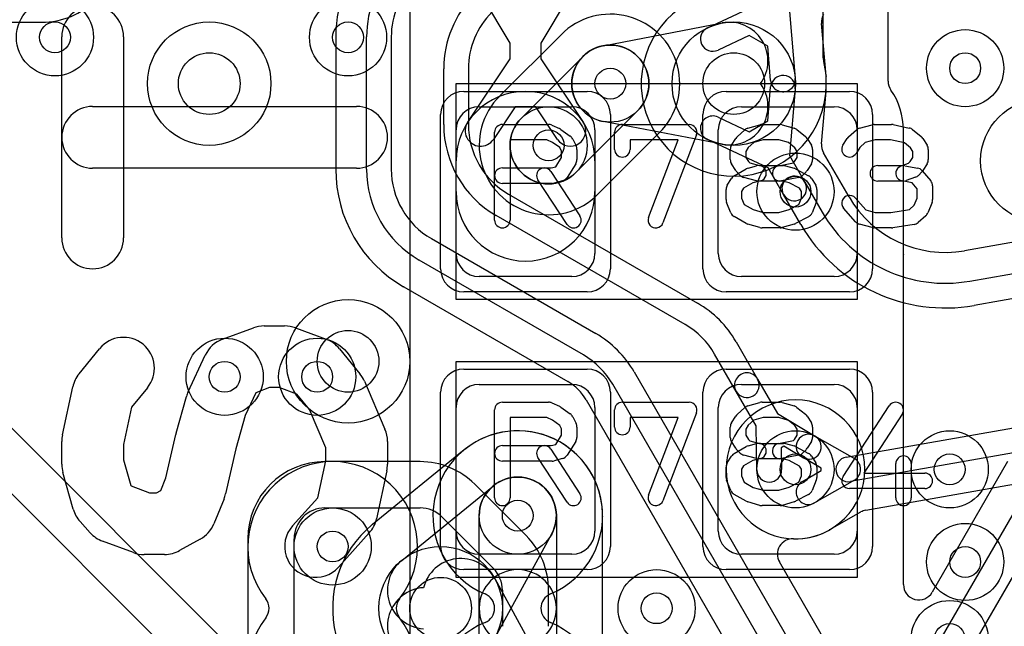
# Model space of a CAD drawing. Extents: x -0.9 to 20.9, y 0 to 20.
# Tile 5 of 39: x 4.2 to 7.4, y 4.8 to 6.8. Entities that reach past the tile are written whole.
import ezdxf

# ---------------------------------------------------------------- set-up
doc = ezdxf.new("R2010")
doc.units = 0
for name, color, linetype in [('1-2-via', 1, 'CONTINUOUS'), ('1-3-via', 1, 'CONTINUOUS'), ('2-3-via', 1, 'CONTINUOUS'), ('3-4-bvh', 1, 'CONTINUOUS'), ('4-5-via', 1, 'CONTINUOUS'), ('4-6-via', 1, 'CONTINUOUS'), ('L1', 3, 'CONTINUOUS'), ('L2', 3, 'CONTINUOUS'), ('L3', 3, 'CONTINUOUS'), ('L4', 3, 'CONTINUOUS'), ('L5', 7, 'CONTINUOUS'), ('L6', 7, 'CONTINUOUS'), ('MetalMask-A', 176, 'CONTINUOUS'), ('PartsArea-A', 111, 'CONTINUOUS'), ('PartsSilk-A', 221, 'CONTINUOUS'), ('Resist-A', 2, 'CONTINUOUS'), ('Silk-A', 140, 'CONTINUOUS')]:
    doc.layers.add(name, color=color, linetype=linetype)

msp = doc.modelspace()

# ---------------------------------------------------------------- linework, layer by layer
at = {"layer": '1-2-via'}
for centre in [(4.35, 6.7), (5.3, 6.7), (5.95, 6.35), (6.75, 6.2), (5.2, 5.6), (7.25, 5.3)]:
    msp.add_circle(centre, 0.05, dxfattribs=at)
at = {"layer": '1-3-via'}
for centre in [(6.75, 5.3), (5.85, 5.15)]:
    msp.add_circle(centre, 0.05, dxfattribs=at)
at = {"layer": '2-3-via'}
for centre in [(6.15, 6.55), (4.9, 5.6), (7.3, 5), (6.3, 4.85)]:
    msp.add_circle(centre, 0.05, dxfattribs=at)
at = {"layer": '3-4-bvh'}
for centre in [(4.85, 6.55), (6.55, 6.55), (5.3, 5.65), (5.6, 4.85)]:
    msp.add_circle(centre, 0.1, dxfattribs=at)
at = {"layer": '4-5-via'}
for centre in [(7.3, 6.6), (7.25, 4.75)]:
    msp.add_circle(centre, 0.05, dxfattribs=at)
at = {"layer": '4-6-via'}
msp.add_circle((5.25, 5.05), 0.05, dxfattribs=at)
at = {"layer": 'L1'}
for p, q in [((7.05004, 6.55813), (7.05004, 7.675)), ((5.825, 6.68058), (5.72449, 6.85)), ((6.02551, 6.85), (5.925, 6.68058)), ((5.5, 6.8), (5.5, 3.93717)), ((5.825, 6.63016), (5.825, 6.68058)), ((5.925, 6.68058), (5.925, 6.63016)), ((5.68792, 6.42501), (5.825, 6.63016)), ((5.925, 6.63016), (6.06208, 6.42501)), ((5.725, 6.475), (6.025, 6.475)), ((5.84159, 6.475), (5.77106, 6.36945)), ((5.90841, 6.475), (5.84159, 6.475)), ((5.97894, 6.36945), (5.90841, 6.475)), ((6.575, 6.475), (6.875, 6.475)), ((5.65, 6), (5.65, 6.4)), ((6.1, 6.4), (6.1, 6)), ((6.5, 6), (6.5, 6.4)), ((6.95, 6.4), (6.95, 6)), ((7.10004, 6), (7.10004, 6.4)), ((5.65, 6.2), (5.65, 6.3)), ((6.1, 6.3), (6.1, 6.2)), ((7.1, 4.92675), (7.1, 5.99531)), ((6.025, 5.925), (5.725, 5.925)), ((6.875, 5.925), (6.575, 5.925)), ((5.725, 5.575), (6.025, 5.575)), ((6.575, 5.575), (6.875, 5.575)), ((5.65, 5.1), (5.65, 5.5)), ((6.1, 5.5), (6.1, 5.1)), ((6.5, 5.1), (6.5, 5.5)), ((6.95, 5.5), (6.95, 5.1)), ((7.43761, 5.32502), (7.19325, 4.90177)), ((7.0335, 4.425), (7.52425, 5.275)), ((7.61085, 5.225), (7.1201, 4.375)), ((6.025, 5.025), (5.725, 5.025)), ((6.875, 5.025), (6.575, 5.025))]:
    msp.add_line(p, q, dxfattribs=at)
for centre in [(4.35, 6.7), (5.3, 6.7), (5.95, 6.35), (6.75, 6.2), (5.2, 5.6), (6.75, 5.3), (7.25, 5.3), (5.85, 5.15)]:
    msp.add_circle(centre, 0.125, dxfattribs=at)
for centre, radius, start, end in [((7.10001, 6.55813), 0.04997, 180, -144.11174), ((5.875, 6.3), 0.225, 0, 180), ((6.87499, 6.40002), 0.22505, -0.00509, 34.91735), ((5.725, 6.4), 0.075, 90, 180), ((6.025, 6.4), 0.075, 0, 90), ((6.575, 6.4), 0.075, 90, 180), ((6.875, 6.4), 0.075, 0, 90), ((5.72949, 6.39723), 0.05, 146.24637, -33.75013), ((6.02051, 6.39723), 0.05, -146.24637, 33.75013), ((5.875, 6.2), 0.225, 180, 0), ((5.725, 6), 0.075, 180, -90), ((6.025, 6), 0.075, -90, 0), ((6.575, 6), 0.075, 180, -90), ((6.875, 6), 0.075, -90, 0), ((6.875, 6), 0.22504, -0.97771, 0), ((7.14997, 5.99531), 0.04997, 179.02529, 180), ((5.725, 5.5), 0.075, 90, 180), ((6.025, 5.5), 0.075, 0, 90), ((6.575, 5.5), 0.075, 90, 180), ((6.875, 5.5), 0.075, 0, 90), ((5.725, 5.1), 0.075, 180, -90), ((6.025, 5.1), 0.075, -90, 0), ((6.575, 5.1), 0.075, 180, -90), ((6.875, 5.1), 0.075, -90, 0), ((7.14997, 4.92675), 0.04997, 180, -29.99234)]:
    msp.add_arc(centre, radius, start, end, dxfattribs=at)
at = {"layer": 'L2'}
for p, q in [((5.99012, 6.70838), (5.79162, 6.50988)), ((5.86161, 6.43839), (6.06161, 6.63839)), ((6.23839, 6.46161), (6.03839, 6.26161)), ((6.10988, 6.19162), (6.30838, 6.39012))]:
    msp.add_line(p, q, dxfattribs=at)
for centre in [(4.35, 6.7), (5.3, 6.7), (6.15, 6.55), (5.95, 6.35), (6.75, 6.2), (4.9, 5.6), (5.2, 5.6), (6.75, 5.3), (7.25, 5.3), (5.85, 5.15), (7.3, 5), (6.3, 4.85)]:
    msp.add_circle(centre, 0.125, dxfattribs=at)
for centre, radius, start, end in [((6.15, 6.55), 0.22504, -45.22144, 135.22144), ((5.95479, 6.74371), 0.04997, -45, -44.7811), ((6.15, 6.55), 0.125, -45, 135), ((5.75629, 6.54521), 0.04997, -45.2189, -45), ((5.95, 6.35), 0.22504, 134.77856, -44.77856), ((5.95, 6.35), 0.125, 135, -45), ((6.34371, 6.35479), 0.04997, 134.7811, 135), ((6.14521, 6.15629), 0.04997, 135, 135.2189), ((6.75, 5.3), 0.22504, 90, -90), ((6.75, 5.3), 0.22504, -90, 90), ((5.85, 5.15), 0.27505, -67.37309, -112.62691), ((5.72495, 4.85), 0.04997, -67.36602, 67.36602), ((5.97505, 4.85), 0.04997, 112.63398, -112.63398), ((5.85, 4.55), 0.27505, 112.62691, 67.37309)]:
    msp.add_arc(centre, radius, start, end, dxfattribs=at)
at = {"layer": 'L3'}
for p, q in [((6.84004, 6.63307), (6.84004, 10.08288)), ((6.12656, 6.67278), (6.51249, 6.74645)), ((5.25995, 6.70143), (5.25995, 6.27283)), ((5.35999, 6.27283), (5.35999, 6.70143)), ((5.43999, 6.70143), (5.43999, 6.27283)), ((5.61, 6.41718), (5.61, 6.59784)), ((5.69, 6.59784), (5.69, 6.41718)), ((6.66016, 6.42899), (6.66957, 6.53984)), ((6.74929, 6.53308), (6.73091, 6.31665)), ((6.83458, 6.3551), (6.84897, 6.52463)), ((6.51249, 6.35355), (6.12656, 6.42722)), ((6.49901, 6.44137), (6.59972, 6.39409)), ((6.59972, 6.39409), (6.66016, 6.42899)), ((6.66164, 6.27664), (6.46501, 6.36895)), ((6.92351, 6.18313), (6.84109, 6.32589)), ((9.22765, 6.34889), (7.29776, 6.00861)), ((6.73091, 6.31665), (6.78076, 6.23031)), ((6.71148, 6.19031), (6.66164, 6.27664)), ((6.78076, 6.23031), (6.83687, 6.13311)), ((5.82, 6.19201), (6.43287, 5.83818)), ((6.76759, 6.09311), (6.71148, 6.19031)), ((6.39287, 5.76889), (5.78, 6.12273)), ((7.31513, 5.91009), (8.30454, 6.08454)), ((5.56999, 6.04767), (6.10264, 5.74014)), ((8.31844, 6.00576), (7.32902, 5.8313)), ((6.06264, 5.67086), (5.52999, 5.97838)), ((5.48037, 5.89152), (6.01263, 5.58421)), ((6.91422, 5.33939), (9.28376, 5.7572)), ((6.55732, 5.71372), (6.62723, 5.59263)), ((6.55795, 5.55263), (6.48804, 5.67372)), ((9.29764, 5.67842), (6.92812, 5.26061)), ((6.22708, 5.6157), (6.74645, 4.71612)), ((6.62723, 5.59263), (6.69196, 5.48051)), ((6.67717, 4.67612), (6.1578, 5.5757)), ((6.62268, 5.44052), (6.55795, 5.55263)), ((6.97813, 5.16785), (9.27673, 5.57315)), ((6.07117, 5.52567), (6.59054, 4.62609)), ((6.69196, 5.48051), (6.81425, 5.40722)), ((6.62502, 5.29795), (6.62268, 5.44052)), ((6.81207, 5.4085), (6.94103, 5.33472)), ((5.67646, 5.36338), (5.37914, 5.12157)), ((6.71236, 5.37502), (6.70384, 5.3701)), ((6.70384, 5.3701), (6.705, 5.29927)), ((6.77313, 5.3386), (6.71236, 5.37502)), ((6.83357, 5.30404), (6.77235, 5.33906)), ((6.83357, 5.29596), (6.83357, 5.30404)), ((6.77235, 5.26094), (6.83357, 5.29596)), ((5.47381, 5.00517), (5.77113, 5.24698)), ((6.94103, 5.26528), (6.81207, 5.1915)), ((5.725, 4.85), (5.725, 5.15)), ((5.975, 5.15), (5.975, 4.85)), ((6.12504, 3.97501), (6.12504, 5.14766)), ((6.86176, 5.10466), (6.962, 5.16201)), ((5.95961, 5.08991), (5.77538, 4.75386)), ((6.83303, 4.7662), (6.69799, 5.00014)), ((5.77538, 4.94614), (5.95961, 4.61009)), ((5.725, 4.55), (5.725, 4.85)), ((5.975, 4.85), (5.975, 4.55))]:
    msp.add_line(p, q, dxfattribs=at)
for centre, radius in [((4.85, 6.55), 0.2), ((6.55, 6.55), 0.2), ((6.15, 6.55), 0.125), ((7.55, 6.3), 0.2), ((5.3, 5.65), 0.2), ((4.9, 5.6), 0.125), ((6.75, 5.3), 0.125), ((5.85, 5.15), 0.125), ((7.3, 5), 0.125), ((5.6, 4.85), 0.2), ((6.3, 4.85), 0.125)]:
    msp.add_circle(centre, radius, dxfattribs=at)
for centre, radius, start, end in [((5.7, 6.70143), 0.44005, 135.00092, 180), ((5.69999, 6.70143), 0.34, 135, 180), ((5.69999, 6.70143), 0.26, 135, 180), ((5.95, 6.59784), 0.34, 135, 180), ((5.95, 6.59784), 0.26, 135, 180), ((6.53593, 6.62367), 0.125, -36.11264, 100.80715), ((6.15, 6.55), 0.125, 100.80831, -100.80831), ((6.89001, 6.63307), 0.04997, 180, -166.26967), ((6.55, 6.55), 0.30004, -4.58793, 13.72918), ((6.70943, 6.53646), 0.04, -4.8469, 175.14648), ((6.53593, 6.47633), 0.125, -100.80831, 36.11264), ((6.89876, 6.5204), 0.04997, 174.97166, 175.14399), ((6.70947, 6.53705), 0.14005, -5.02627, -4.60328), ((6.89889, 6.522), 0.04997, 175.40871, 175.6268), ((5.95, 6.41718), 0.34, 180, -119.99977), ((5.95, 6.41718), 0.26, 180, -119.99963), ((6.48201, 6.40516), 0.04, 64.85072, -115.14856), ((6.88437, 6.35087), 0.04997, 175.14399, -150.00767), ((5.69999, 6.27283), 0.44004, 180, -120.00038), ((5.69999, 6.27283), 0.34, 180, -119.99989), ((5.69999, 6.27283), 0.26, 180, -120.00073), ((6.74612, 6.21031), 0.04, 30.00073, -149.99931), ((6.74612, 6.21031), 0.04, -149.99927, 29.99999), ((7.23525, 6.3631), 0.35996, -150.00182, -79.9994), ((7.23525, 6.3631), 0.46, -150.0016, -79.99974), ((7.23525, 6.3631), 0.54, -150.00125, -80.00038), ((5.45538, 5.84825), 0.04997, 59.992, 60.52107), ((6.26287, 5.54373), 0.34, 29.99843, 60.00012), ((6.26287, 5.54373), 0.26, 29.99812, 59.99927), ((5.93264, 5.44569), 0.34, 30.00219, 60.00023), ((5.93264, 5.44569), 0.26, 30.00264, 60.00037), ((6.59259, 5.57263), 0.04, 30.00073, -149.9989), ((6.59259, 5.57263), 0.04, -149.99927, 29.99952), ((5.93264, 5.44569), 0.15996, 29.9999, 59.99521), ((5.85001, 5.15001), 0.27504, -0.41456, 129.12407), ((6.79221, 5.37378), 0.04, 60.23024, -119.77454), ((6.79369, 5.37291), 0.04, -120.93182, 59.06323), ((6.92117, 5.3), 0.04, 100.00632, -80.00001), ((6.92117, 5.3), 0.04, -60.23024, 60.23024), ((6.66501, 5.29861), 0.04, -179.05447, 0.9403), ((5.85, 5.15), 0.125, 0, 180), ((5.85, 5.15), 0.125, -28.73228, 129.12009), ((6.79221, 5.22622), 0.04, 119.76976, -60.22546), ((6.17501, 5.14766), 0.04997, 179.58723, 180), ((6.98681, 5.11864), 0.04997, 100.00333, 119.77191), ((5.6, 4.85), 0.35004, 129.47172, -100.80819), ((5.34571, 5.15878), 0.04997, -50.52181, -50.4484), ((5.55268, 4.90819), 0.27504, 129.12114, 129.55485), ((6.74127, 5.02512), 0.04997, 88.18824, -150.00767), ((6.74193, 5.02511), 0.04997, 88.3143, 88.94503), ((6.75, 5.3), 0.22504, -91.68064, -60.84252), ((6.88399, 5.05984), 0.04997, 118.87308, 119.1604), ((6.79224, 5.22624), 0.14005, -61.12898, -60.41293), ((6.88657, 5.06129), 0.04997, 119.77191, 120.25974), ((5.66577, 4.88605), 0.125, 28.73228, 165.87704), ((5.55268, 4.90819), 0.125, 129.12009, -93.72901), ((5.85, 4.85), 0.125, 0, 180), ((5.55268, 4.79181), 0.125, 93.72901, -129.12142), ((5.85, 4.85), 0.125, 180, 0)]:
    msp.add_arc(centre, radius, start, end, dxfattribs=at)
at = {"layer": 'L4'}
for p, q in [((6.46501, 6.73105), (6.66164, 6.82336)), ((6.73092, 6.78336), (6.74929, 6.56691)), ((4.0439, 6.7488), (4.30654, 6.74882)), ((6.84897, 6.57537), (6.83459, 6.74489)), ((6.59973, 6.70591), (6.49901, 6.65863)), ((6.66016, 6.67099), (6.59973, 6.70591)), ((6.66957, 6.56015), (6.66016, 6.67099)), ((5.53359, 5.32504), (5.225, 5.32504)), ((5.8768, 5.08541), (5.71039, 5.25181)), ((5.225, 5.175), (5.53358, 5.175)), ((5.60429, 5.14571), (5.7707, 4.9793)), ((4.97496, 5.075), (4.97496, 4.625)), ((5.125, 4.625), (5.125, 5.075)), ((5.79999, 4.90859), (5.8, 4.79143)), ((5.95004, 4.79143), (5.95004, 4.9086))]:
    msp.add_line(p, q, dxfattribs=at)
for centre, radius in [((4.85, 6.55), 0.2), ((6.55, 6.55), 0.2), ((7.3, 6.6), 0.125), ((7.55, 6.3), 0.2), ((5.3, 5.65), 0.2), ((5.25, 5.05), 0.125), ((5.6, 4.85), 0.2), ((7.25, 4.75), 0.125)]:
    msp.add_circle(centre, radius, dxfattribs=at)
for centre, radius, start, end in [((4.30652, 6.99886), 0.25004, -89.99535, -45.00162), ((6.55, 6.55), 0.30004, 115.46589, 4.49595), ((6.88438, 6.74911), 0.04997, 149.98207, -175.15542), ((6.48201, 6.69484), 0.04, 115.14928, -64.8525), ((6.70934, 6.56446), 0.14006, 4.19258, 4.46773), ((6.89889, 6.57795), 0.04997, -176.27059, -174.91354), ((6.70943, 6.56353), 0.04, -175.1531, 4.85082), ((5.225, 5.075), 0.25004, 90, 180), ((5.53359, 5.075), 0.25004, 45.0012, 90), ((5.225, 5.075), 0.1, 90, 180), ((5.53358, 5.075), 0.1, 45, 90), ((5.7, 4.9086), 0.25004, 0, 45.00162), ((5.69999, 4.90859), 0.1, 0, 45)]:
    msp.add_arc(centre, radius, start, end, dxfattribs=at)
at = {"layer": 'L5'}
for centre in [(7.3, 6.6), (5.25, 5.05), (7.25, 4.75)]:
    msp.add_circle(centre, 0.125, dxfattribs=at)
for centre, radius, start, end in [((5.25, 5.05), 0.27504, -37.97237, -142.02764), ((4.99379, 4.85002), 0.04997, -0.01147, 37.97756), ((5.50621, 4.85002), 0.04997, 142.02244, -179.97707), ((5.25, 4.65), 0.27504, 142.02764, 37.97237), ((4.99379, 4.84998), 0.04997, -37.97756, 0), ((4.99379, 4.85), 0.04997, -0.02293, 0.01147), ((5.50621, 4.85), 0.04997, 180, -179.97707), ((5.50621, 4.84998), 0.04997, 180, -142.02244)]:
    msp.add_arc(centre, radius, start, end, dxfattribs=at)
at = {"layer": 'L6'}
for p, q in [((6.96777, 2.67513), (2.82868, 6.81422)), ((2.72259, 6.70813), (6.86168, 2.56904))]:
    msp.add_line(p, q, dxfattribs=at)
msp.add_circle((5.25, 5.05), 0.125, dxfattribs=at)
at = {"layer": 'MetalMask-A'}
for p, q in [((5.725, 6.475), (6.025, 6.475)), ((6.575, 6.475), (6.875, 6.475)), ((5.65, 6), (5.65, 6.4)), ((6.1, 6.4), (6.1, 6)), ((6.5, 6), (6.5, 6.4)), ((6.95, 6.4), (6.95, 6)), ((6.025, 5.925), (5.725, 5.925)), ((6.875, 5.925), (6.575, 5.925)), ((5.725, 5.575), (6.025, 5.575)), ((6.575, 5.575), (6.875, 5.575)), ((5.65, 5.1), (5.65, 5.5)), ((6.1, 5.5), (6.1, 5.1)), ((6.5, 5.1), (6.5, 5.5)), ((6.95, 5.5), (6.95, 5.1)), ((6.025, 5.025), (5.725, 5.025)), ((6.875, 5.025), (6.575, 5.025))]:
    msp.add_line(p, q, dxfattribs=at)
for centre, start, end in [((5.725, 6.4), 90, 180), ((6.025, 6.4), 0, 90), ((6.575, 6.4), 90, 180), ((6.875, 6.4), 0, 90), ((5.725, 6), 180, -90), ((6.025, 6), -90, 0), ((6.575, 6), 180, -90), ((6.875, 6), -90, 0), ((5.725, 5.5), 90, 180), ((6.025, 5.5), 0, 90), ((6.575, 5.5), 90, 180), ((6.875, 5.5), 0, 90), ((5.725, 5.1), 180, -90), ((6.025, 5.1), -90, 0), ((6.575, 5.1), 180, -90), ((6.875, 5.1), -90, 0)]:
    msp.add_arc(centre, 0.075, start, end, dxfattribs=at)
at = {"layer": 'PartsArea-A'}
for p, q in [((5.65, 5.85), (5.65, 6.55)), ((5.65, 6.55), (6.95, 6.55)), ((6.95, 6.55), (6.95, 5.85)), ((6.95, 5.85), (5.65, 5.85)), ((5.65, 4.95), (5.65, 5.65)), ((5.65, 5.65), (6.95, 5.65)), ((6.95, 5.65), (6.95, 4.95)), ((6.95, 4.95), (5.65, 4.95))]:
    msp.add_line(p, q, dxfattribs=at)
at = {"layer": 'PartsSilk-A'}
for p, q in [((4.37222, 6.05), (4.37222, 6.70185)), ((4.57222, 6.70185), (4.57222, 6.05)), ((4.47222, 6.47593), (5.32778, 6.47593)), ((5.8, 6.41759), (5.95, 6.41759)), ((5.96015, 6.41544), (5.98515, 6.40433)), ((6.18889, 6.41759), (6.40556, 6.41759)), ((6.59591, 6.40552), (6.6348, 6.41663)), ((6.64167, 6.41759), (6.7, 6.41759)), ((6.70687, 6.41663), (6.74576, 6.40552)), ((6.95745, 6.40564), (6.99912, 6.41675)), ((7.00556, 6.41759), (7.06111, 6.41759)), ((7.06626, 6.41705), (7.11904, 6.40594)), ((5.775, 6.10741), (5.775, 6.39259)), ((5.9897, 6.4017), (6.02026, 6.37948)), ((6.16389, 6.33704), (6.16389, 6.39259)), ((6.42893, 6.38371), (6.32059, 6.09853)), ((6.56117, 6.37795), (6.58617, 6.40017)), ((6.75451, 6.401), (6.78229, 6.37878)), ((6.92228, 6.37795), (6.94728, 6.40017)), ((7.12951, 6.401), (7.15729, 6.37878)), ((5.9447, 6.36759), (5.825, 6.36759)), ((5.825, 6.36759), (5.825, 6.10741)), ((5.96243, 6.35971), (5.9447, 6.36759)), ((5.98593, 6.34263), (5.96243, 6.35971)), ((6.02792, 6.37044), (6.03903, 6.34822)), ((6.36932, 6.36759), (6.21389, 6.36759)), ((6.21389, 6.36759), (6.21389, 6.33704)), ((6.27385, 6.11629), (6.36932, 6.36759)), ((6.54269, 6.35029), (6.55658, 6.37251)), ((6.61513, 6.35901), (6.59707, 6.34296)), ((6.64517, 6.36759), (6.61513, 6.35901)), ((6.6965, 6.36759), (6.64517, 6.36759)), ((6.7272, 6.35882), (6.6965, 6.36759)), ((6.74773, 6.3424), (6.7272, 6.35882)), ((6.78787, 6.37251), (6.80176, 6.35029)), ((6.9038, 6.35029), (6.91769, 6.37251)), ((6.97606, 6.35885), (6.95818, 6.34296)), ((7.00884, 6.36759), (6.97606, 6.35885)), ((7.05851, 6.36759), (7.00884, 6.36759)), ((7.10292, 6.35824), (7.05851, 6.36759)), ((7.12273, 6.3424), (7.10292, 6.35824)), ((7.16287, 6.37251), (7.17676, 6.35029)), ((5.99167, 6.33114), (5.98593, 6.34263)), ((5.99167, 6.31087), (5.99167, 6.33114)), ((6.04167, 6.33704), (6.04167, 6.3037)), ((6.53889, 6.3037), (6.53889, 6.33704)), ((6.59707, 6.34296), (6.58889, 6.32987)), ((6.58889, 6.32987), (6.58889, 6.31087)), ((6.75556, 6.32987), (6.74773, 6.3424)), ((6.75556, 6.31087), (6.75556, 6.32987)), ((6.80556, 6.33704), (6.80556, 6.3037)), ((6.95818, 6.34296), (6.9462, 6.32379)), ((7.13056, 6.32987), (7.12273, 6.3424)), ((7.13056, 6.31087), (7.13056, 6.32987)), ((7.18056, 6.33704), (7.18056, 6.3037)), ((5.97292, 6.28087), (5.99167, 6.31087)), ((6.03787, 6.29045), (6.01009, 6.24601)), ((6.55658, 6.26823), (6.54269, 6.29045)), ((6.58889, 6.31087), (6.59747, 6.29715)), ((6.59747, 6.29715), (6.60182, 6.2928)), ((6.60182, 6.2928), (6.63384, 6.28426)), ((6.6951, 6.28377), (6.74324, 6.2934)), ((6.74324, 6.2934), (6.74698, 6.29715)), ((6.74698, 6.29715), (6.75556, 6.31087)), ((6.80176, 6.29045), (6.78787, 6.26823)), ((7.0956, 6.28426), (7.1168, 6.29197)), ((7.1168, 6.29197), (7.12198, 6.29715)), ((7.12198, 6.29715), (7.13056, 6.31087)), ((7.17676, 6.29045), (7.16287, 6.26823)), ((5.32778, 6.27593), (4.47222, 6.27593)), ((5.8, 6.27685), (5.95783, 6.27685)), ((5.95703, 6.26553), (6.05148, 6.12109)), ((5.95783, 6.27685), (5.97292, 6.28087)), ((6.55149, 6.25134), (6.59038, 6.27356)), ((6.57121, 6.25269), (6.5601, 6.2638)), ((6.59634, 6.27601), (6.62412, 6.28342)), ((6.63384, 6.28426), (6.71111, 6.28426)), ((6.71755, 6.28342), (6.74533, 6.27601)), ((6.75065, 6.27391), (6.79232, 6.25169)), ((6.78435, 6.2638), (6.77324, 6.25269)), ((7.01667, 6.28426), (7.0956, 6.28426)), ((7.10438, 6.28387), (7.14605, 6.27646)), ((7.15935, 6.2638), (7.14824, 6.25269)), ((7.16088, 6.26785), (7.18865, 6.23452)), ((5.96111, 6.22685), (5.8, 6.22685)), ((6.00964, 6.09373), (5.91519, 6.23817)), ((5.99533, 6.2351), (5.96755, 6.22769)), ((6.5288, 6.22066), (6.54269, 6.24288)), ((6.61236, 6.22853), (6.58175, 6.21104)), ((6.62412, 6.2351), (6.58245, 6.24621)), ((6.637, 6.2351), (6.61236, 6.22853)), ((6.70783, 6.23426), (6.63056, 6.23426)), ((6.76046, 6.24586), (6.7049, 6.23475)), ((6.72967, 6.22844), (6.70783, 6.23426)), ((6.7629, 6.21072), (6.72967, 6.22844)), ((6.80176, 6.24287), (6.81564, 6.22065)), ((7.1, 6.23426), (7.01667, 6.23426)), ((7.12831, 6.22883), (7.09562, 6.23465)), ((7.1391, 6.24687), (7.10854, 6.23576)), ((7.14444, 6.20947), (7.12831, 6.22883)), ((6.525, 6.17407), (6.525, 6.20741)), ((6.58175, 6.21104), (6.575, 6.20024)), ((6.575, 6.20024), (6.575, 6.17907)), ((6.76944, 6.20024), (6.7629, 6.21072)), ((6.76944, 6.17907), (6.76944, 6.20024)), ((6.81944, 6.20741), (6.81944, 6.17407)), ((7.14444, 6.17907), (7.14444, 6.20947)), ((7.19444, 6.21852), (7.19444, 6.17407)), ((6.54081, 6.13112), (6.52692, 6.16445)), ((6.575, 6.17907), (6.58369, 6.15822)), ((6.76092, 6.1586), (6.76944, 6.17907)), ((6.81752, 6.16446), (6.80364, 6.13113)), ((6.94381, 6.17942), (6.97769, 6.14071)), ((7.13468, 6.15563), (7.14444, 6.17907)), ((7.19252, 6.16446), (7.17864, 6.13113)), ((6.58369, 6.15822), (6.61256, 6.14173)), ((6.61256, 6.14173), (6.64517, 6.13241)), ((6.64517, 6.13241), (6.6965, 6.13241)), ((6.6965, 6.13241), (6.72947, 6.14183)), ((6.72947, 6.14183), (6.76092, 6.1586)), ((6.94508, 6.10206), (6.90619, 6.1465)), ((6.97769, 6.14071), (7.00884, 6.13241)), ((7.00884, 6.13241), (7.05912, 6.13241)), ((7.05912, 6.13241), (7.11941, 6.14205)), ((7.11941, 6.14205), (7.13468, 6.15563)), ((6.59038, 6.09681), (6.55149, 6.11903)), ((6.79232, 6.11868), (6.75065, 6.09646)), ((7.17217, 6.12205), (7.14717, 6.09983)), ((6.6348, 6.08337), (6.59591, 6.09448)), ((6.7, 6.08241), (6.64167, 6.08241)), ((6.74576, 6.09448), (6.70687, 6.08337)), ((6.99912, 6.08325), (6.95745, 6.09436)), ((7.06111, 6.08241), (7.00556, 6.08241)), ((7.13451, 6.09383), (7.06506, 6.08272)), ((4.89305, 5.72156), (4.99305, 5.75859)), ((5.02778, 5.76481), (5.09444, 5.76481)), ((5.12917, 5.75859), (5.22917, 5.72156)), ((4.42816, 5.60962), (4.49482, 5.6911)), ((5.27183, 5.69111), (5.3385, 5.60963)), ((4.78168, 5.55171), (4.83724, 5.67023)), ((5.35302, 5.58569), (5.41969, 5.43013)), ((4.37444, 5.4117), (4.40778, 5.56726)), ((4.64962, 5.56446), (4.59827, 5.5017)), ((5.0457, 5.56481), (5.00093, 5.54823)), ((5.07652, 5.56481), (5.0457, 5.56481)), ((5.13425, 5.54343), (5.07652, 5.56481)), ((4.74262, 5.41781), (4.77595, 5.53633)), ((5.00093, 5.54823), (4.96626, 5.47427)), ((5.17476, 5.49391), (5.13425, 5.54343)), ((4.59827, 5.5017), (4.57222, 5.38014)), ((5.22778, 5.37021), (5.17476, 5.49391)), ((5.775, 5.20741), (5.775, 5.49259)), ((5.8, 5.51759), (5.95, 5.51759)), ((5.96015, 5.51544), (5.98515, 5.50433)), ((5.9897, 5.5017), (6.02026, 5.47948)), ((6.16389, 5.43704), (6.16389, 5.49259)), ((6.18889, 5.51759), (6.40556, 5.51759)), ((6.56117, 5.47795), (6.58617, 5.50017)), ((6.59591, 5.50552), (6.6348, 5.51663)), ((6.64167, 5.51759), (6.7, 5.51759)), ((6.70687, 5.51663), (6.74576, 5.50552)), ((6.75451, 5.501), (6.78229, 5.47878)), ((6.90407, 5.27663), (7.05407, 5.50626)), ((4.96626, 5.47427), (4.93587, 5.36621)), ((5.9447, 5.46759), (5.825, 5.46759)), ((5.825, 5.46759), (5.825, 5.20741)), ((5.96243, 5.45971), (5.9447, 5.46759)), ((5.98593, 5.44263), (5.96243, 5.45971)), ((6.02792, 5.47044), (6.03903, 5.44822)), ((6.36932, 5.46759), (6.21389, 5.46759)), ((6.21389, 5.46759), (6.21389, 5.43704)), ((6.27385, 5.21629), (6.36932, 5.46759)), ((6.42893, 5.48371), (6.32059, 5.19853)), ((6.54269, 5.45029), (6.55658, 5.47251)), ((6.61513, 5.45901), (6.59707, 5.44296)), ((6.64517, 5.46759), (6.61513, 5.45901)), ((6.6965, 5.46759), (6.64517, 5.46759)), ((6.7272, 5.45882), (6.6965, 5.46759)), ((6.74773, 5.4424), (6.7272, 5.45882)), ((6.78787, 5.47251), (6.80176, 5.45029)), ((7.09593, 5.47892), (6.97119, 5.28796)), ((5.99167, 5.43114), (5.98593, 5.44263)), ((5.99167, 5.41087), (5.99167, 5.43114)), ((6.04167, 5.43704), (6.04167, 5.4037)), ((6.53889, 5.4037), (6.53889, 5.43704)), ((6.59707, 5.44296), (6.58889, 5.42987)), ((6.58889, 5.42987), (6.58889, 5.41087)), ((6.75556, 5.42987), (6.74773, 5.4424)), ((6.75556, 5.41087), (6.75556, 5.42987)), ((6.80556, 5.43704), (6.80556, 5.4037)), ((4.70984, 5.27271), (4.74133, 5.41269)), ((5.97292, 5.38087), (5.99167, 5.41087)), ((6.58889, 5.41087), (6.59747, 5.39715)), ((6.59747, 5.39715), (6.60182, 5.3928)), ((6.6951, 5.38377), (6.74324, 5.3934)), ((6.74324, 5.3934), (6.74698, 5.39715)), ((6.74698, 5.39715), (6.75556, 5.41087)), ((4.37222, 5.31667), (4.37222, 5.39074)), ((4.57222, 5.38014), (4.57222, 5.33047)), ((4.93587, 5.36621), (4.90312, 5.22064)), ((5.22778, 5.32727), (5.22778, 5.37021)), ((5.42778, 5.39074), (5.42778, 5.31667)), ((5.8, 5.37685), (5.95783, 5.37685)), ((5.95703, 5.36553), (6.05148, 5.22109)), ((5.95783, 5.37685), (5.97292, 5.38087)), ((6.03787, 5.39045), (6.01009, 5.34601)), ((6.55658, 5.36823), (6.54269, 5.39045)), ((6.55149, 5.35134), (6.59038, 5.37356)), ((6.57121, 5.35269), (6.5601, 5.3638)), ((6.59634, 5.37601), (6.62412, 5.38342)), ((6.60182, 5.3928), (6.63384, 5.38426)), ((6.63384, 5.38426), (6.71111, 5.38426)), ((6.71755, 5.38342), (6.74533, 5.37601)), ((6.75065, 5.37391), (6.79232, 5.35169)), ((6.78435, 5.3638), (6.77324, 5.35269)), ((6.80176, 5.39045), (6.78787, 5.36823)), ((4.57222, 5.33047), (4.5955, 5.24769)), ((6.00964, 5.19373), (5.91519, 5.33817)), ((5.99533, 5.3351), (5.96755, 5.32769)), ((6.5288, 5.32066), (6.54269, 5.34288)), ((6.62412, 5.3351), (6.58245, 5.34621)), ((6.637, 5.3351), (6.61236, 5.32853)), ((6.70783, 5.33426), (6.63056, 5.33426)), ((6.76046, 5.34586), (6.7049, 5.33475)), ((6.72967, 5.32844), (6.70783, 5.33426)), ((6.80176, 5.34287), (6.81564, 5.32065)), ((5.20225, 5.20817), (5.22778, 5.32727)), ((5.96111, 5.32685), (5.8, 5.32685)), ((6.525, 5.27407), (6.525, 5.30741)), ((6.58175, 5.31104), (6.575, 5.30024)), ((6.575, 5.30024), (6.575, 5.27907)), ((6.61236, 5.32853), (6.58175, 5.31104)), ((6.7629, 5.31072), (6.72967, 5.32844)), ((6.76944, 5.30024), (6.7629, 5.31072)), ((6.76944, 5.27907), (6.76944, 5.30024)), ((6.81944, 5.30741), (6.81944, 5.27407)), ((7.075, 5.20741), (7.075, 5.31852)), ((7.125, 5.31852), (7.125, 5.20741)), ((4.4093, 5.17107), (4.37596, 5.28959)), ((4.69296, 5.23147), (4.70984, 5.27271)), ((5.42556, 5.29571), (5.39222, 5.14015)), ((6.575, 5.27907), (6.58369, 5.25822)), ((6.76092, 5.2586), (6.76944, 5.27907)), ((6.97119, 5.28796), (7.16944, 5.28796)), ((4.5955, 5.24769), (4.59674, 5.24632)), ((4.59674, 5.24632), (4.65681, 5.22407)), ((6.54081, 5.23112), (6.52692, 5.26445)), ((6.58369, 5.25822), (6.61256, 5.24173)), ((6.61256, 5.24173), (6.64517, 5.23241)), ((6.6965, 5.23241), (6.72947, 5.24183)), ((6.72947, 5.24183), (6.76092, 5.2586)), ((6.81752, 5.26446), (6.80364, 5.23113)), ((7.16944, 5.23796), (6.925, 5.23796)), ((4.65681, 5.22407), (4.67964, 5.22407)), ((4.67964, 5.22407), (4.69296, 5.23147)), ((4.89811, 5.20472), (4.86477, 5.12324)), ((5.12011, 5.1169), (5.20225, 5.20817)), ((6.59038, 5.19681), (6.55149, 5.21903)), ((6.64517, 5.23241), (6.6965, 5.23241)), ((6.79232, 5.21868), (6.75065, 5.19646)), ((6.6348, 5.18337), (6.59591, 5.19448)), ((6.7, 5.18241), (6.64167, 5.18241)), ((6.74576, 5.19448), (6.70687, 5.18337)), ((4.46455, 5.09422), (4.43122, 5.13126)), ((5.36877, 5.09421), (5.26877, 4.9831)), ((4.60416, 5.0303), (4.50416, 5.06734)), ((4.82079, 5.0737), (4.75413, 5.03666)), ((4.70556, 5.02407), (4.63889, 5.02407))]:
    msp.add_line(p, q, dxfattribs=at)
for centre, radius, start, end in [((4.47222, 6.70185), 0.1, 0, 180), ((4.47222, 6.37593), 0.1, 90, -90), ((5.32778, 6.37593), 0.1, -90, 90), ((5.8, 6.39259), 0.025, 90, 180), ((5.95, 6.39259), 0.025, 66.04914, 90), ((6.18889, 6.39259), 0.025, 90, 180), ((6.40556, 6.39259), 0.025, -20.80551, 90), ((6.64167, 6.39259), 0.025, 90, 105.94854), ((6.7, 6.39259), 0.025, 74.05146, 90), ((7.00556, 6.39259), 0.025, 90, 104.92885), ((7.06111, 6.39259), 0.025, 78.11016, 90), ((5.975, 6.38148), 0.025, 53.98274, 66.03964), ((6.60278, 6.38148), 0.025, 105.94854, 131.62783), ((6.73889, 6.38148), 0.025, 51.33303, 74.05146), ((6.96389, 6.38148), 0.025, 104.92551, 131.63069), ((7.11389, 6.38148), 0.025, 51.33303, 78.11298), ((6.00556, 6.35926), 0.025, 26.56505, 53.97932), ((6.56389, 6.33704), 0.025, 147.99462, 180), ((6.57778, 6.35926), 0.025, 131.62783, 147.99462), ((6.76667, 6.35926), 0.025, 32.00538, 51.33303), ((6.78056, 6.33704), 0.025, 0, 32.00538), ((6.925, 6.33704), 0.025, 147.99462, -32.01002), ((6.93889, 6.35926), 0.025, 131.62783, 147.98998), ((7.14167, 6.35926), 0.025, 32.00538, 51.34522), ((7.15556, 6.33704), 0.025, 0, 32.01002), ((6.01667, 6.33704), 0.025, 0, 26.56505), ((6.18889, 6.33704), 0.025, 180, 0), ((6.01667, 6.3037), 0.025, -32.00538, 0), ((6.56389, 6.3037), 0.025, 180, -147.99462), ((6.78056, 6.3037), 0.025, -32.00538, 0), ((7.15556, 6.3037), 0.025, -32.00538, 0), ((5.8, 6.25185), 0.025, 90, -90), ((5.93611, 6.25185), 0.025, 33.18146, -146.81914), ((6.57778, 6.28148), 0.025, -147.99462, -135), ((6.60278, 6.25185), 0.025, 104.92551, 119.74171), ((6.63056, 6.25926), 0.025, -75.07449, 104.93527), ((6.7, 6.25926), 0.025, 101.30544, -78.69205), ((6.71111, 6.25926), 0.025, 75.07449, 90), ((6.73889, 6.25185), 0.025, 61.9383, 75.06473), ((6.76667, 6.28148), 0.025, -45, -32.00538), ((7.01667, 6.25926), 0.025, 90, -90), ((7.1, 6.25926), 0.025, 79.90837, -100.08326), ((7.14167, 6.25185), 0.025, 39.7909, 79.91674), ((7.14167, 6.28148), 0.025, -45, -32.01002), ((5.96111, 6.25185), 0.025, -90, -75.06473), ((5.98889, 6.25926), 0.025, -75.07449, -32.01002), ((6.56389, 6.22963), 0.025, 119.73351, 147.98998), ((6.58889, 6.27037), 0.025, -135, -104.92551), ((6.63056, 6.25926), 0.025, -104.92551, -90), ((6.75556, 6.27037), 0.025, -78.69456, -45), ((6.78056, 6.22963), 0.025, 31.98594, 61.9318), ((7.1, 6.25926), 0.025, -90, -70.02141), ((7.13056, 6.27037), 0.025, -70.02864, -45), ((7.16944, 6.21852), 0.025, 0, 39.8005), ((6.55, 6.20741), 0.025, 147.99462, 180), ((6.79444, 6.20741), 0.025, 0, 31.99147), ((6.55, 6.17407), 0.025, 180, -157.37647), ((6.79444, 6.17407), 0.025, -22.60576, 0), ((6.925, 6.16296), 0.025, 41.18808, -138.81042), ((7.16944, 6.17407), 0.025, -22.60576, 0), ((6.56389, 6.14074), 0.025, -157.37309, -119.74171), ((6.78056, 6.14074), 0.025, -61.9383, -22.60888), ((7.15556, 6.14074), 0.025, -48.37217, -22.60888), ((5.8, 6.10741), 0.025, 180, 0), ((6.03056, 6.10741), 0.025, -146.81854, 33.18086), ((6.29722, 6.10741), 0.025, 159.19449, -20.80181), ((6.60278, 6.11852), 0.025, -119.73351, -105.94345), ((6.73889, 6.11852), 0.025, -74.05146, -61.9318), ((6.96389, 6.11852), 0.025, -138.81192, -104.92885), ((7.13056, 6.11852), 0.025, -80.91063, -48.36931), ((6.64167, 6.10741), 0.025, -105.94854, -90), ((6.7, 6.10741), 0.025, -90, -74.05655), ((7.00556, 6.10741), 0.025, -104.92551, -90), ((7.06111, 6.10741), 0.025, -90, -80.91133), ((4.47222, 6.05), 0.1, 180, 0), ((5.02778, 5.66481), 0.1, 90, 110.31959), ((5.09444, 5.66481), 0.1, 69.67865, 90), ((4.57222, 5.62778), 0.1, -39.28618, 140.71289), ((4.92778, 5.62778), 0.1, 110.32135, 154.88368), ((5.19444, 5.62778), 0.1, 39.29424, 69.68041), ((4.50556, 5.5463), 0.1, 140.71382, 167.90124), ((5.26111, 5.5463), 0.1, 23.19859, 39.29132), ((4.87222, 5.50926), 0.1, 154.8803, 164.29304), ((5.8, 5.49259), 0.025, 90, 180), ((5.95, 5.49259), 0.025, 66.04914, 90), ((5.975, 5.48148), 0.025, 53.98274, 66.03964), ((6.18889, 5.49259), 0.025, 90, 180), ((6.40556, 5.49259), 0.025, -20.80551, 90), ((6.60278, 5.48148), 0.025, 105.94854, 131.62783), ((6.64167, 5.49259), 0.025, 90, 105.94854), ((6.7, 5.49259), 0.025, 74.05146, 90), ((6.73889, 5.48148), 0.025, 51.33303, 74.05146), ((7.075, 5.49259), 0.025, -33.14974, 146.84644), ((6.00556, 5.45926), 0.025, 26.56505, 53.97932), ((6.57778, 5.45926), 0.025, 131.62783, 147.99462), ((6.76667, 5.45926), 0.025, 32.00538, 51.33303), ((5.32778, 5.39074), 0.1, 0, 23.19903), ((6.01667, 5.43704), 0.025, 0, 26.56505), ((6.18889, 5.43704), 0.025, 180, 0), ((6.56389, 5.43704), 0.025, 147.99462, 180), ((6.78056, 5.43704), 0.025, 0, 32.00538), ((4.47222, 5.39074), 0.1, 167.90124, 180), ((4.83889, 5.39074), 0.1, 164.29464, 167.321), ((6.01667, 5.4037), 0.025, -32.00538, 0), ((6.56389, 5.4037), 0.025, 180, -147.99462), ((6.78056, 5.4037), 0.025, -32.00538, 0), ((5.8, 5.35185), 0.025, 90, -90), ((5.93611, 5.35185), 0.025, 33.18146, -146.81914), ((6.57778, 5.38148), 0.025, -147.99462, -135), ((6.60278, 5.35185), 0.025, 104.92551, 119.74171), ((6.63056, 5.35926), 0.025, -75.07449, 104.93527), ((6.7, 5.35926), 0.025, 101.30544, -78.69205), ((6.71111, 5.35926), 0.025, 75.07449, 90), ((6.73889, 5.35185), 0.025, 61.9383, 75.06473), ((6.76667, 5.38148), 0.025, -45, -32.00538), ((5.98889, 5.35926), 0.025, -75.07449, -32.01002), ((6.56389, 5.32963), 0.025, 119.73351, 147.98998), ((6.58889, 5.37037), 0.025, -135, -104.92551), ((6.63056, 5.35926), 0.025, -104.92551, -90), ((6.75556, 5.37037), 0.025, -78.69456, -45), ((6.78056, 5.32963), 0.025, 31.98594, 61.9318), ((7.1, 5.31852), 0.025, 0, 180), ((4.47222, 5.31667), 0.1, 180, -164.28757), ((5.32778, 5.31667), 0.1, -12.09876, 0), ((5.96111, 5.35185), 0.025, -90, -75.06473), ((6.55, 5.30741), 0.025, 147.99462, 180), ((6.79444, 5.30741), 0.025, 0, 31.99147), ((6.55, 5.27407), 0.025, 180, -157.37647), ((6.79444, 5.27407), 0.025, -22.60576, 0), ((6.925, 5.26296), 0.025, 146.85026, -90), ((7.16944, 5.26296), 0.025, -90, 90), ((4.80556, 5.24259), 0.1, -22.2536, -12.67982), ((5.8, 5.20741), 0.025, 180, 0), ((6.03056, 5.20741), 0.025, -146.81854, 33.18086), ((6.29722, 5.20741), 0.025, 159.19449, -20.80181), ((6.56389, 5.24074), 0.025, -157.37309, -119.74171), ((6.78056, 5.24074), 0.025, -61.9383, -22.60888), ((7.1, 5.20741), 0.025, 180, 0), ((4.50556, 5.19815), 0.1, -164.28757, -138.0196), ((6.60278, 5.21852), 0.025, -119.73351, -105.94345), ((6.64167, 5.20741), 0.025, -105.94854, -90), ((6.7, 5.20741), 0.025, -90, -74.05655), ((6.73889, 5.21852), 0.025, -74.05146, -61.9318), ((5.29444, 5.16111), 0.1, -41.98849, -12.09677), ((4.77222, 5.16111), 0.1, -60.94094, -22.2536), ((5.19444, 5.05), 0.1, 138.01151, -41.9875), ((4.53889, 5.16111), 0.1, -138.0196, -110.32334), ((4.63889, 5.12407), 0.1, -110.32334, -90), ((4.70556, 5.12407), 0.1, -90, -60.94094)]:
    msp.add_arc(centre, radius, start, end, dxfattribs=at)
at = {"layer": 'Resist-A'}
for p, q in [((5.675, 6.525), (6.075, 6.525)), ((6.525, 6.525), (6.925, 6.525)), ((5.6, 5.95), (5.6, 6.45)), ((6.15, 6.45), (6.15, 5.95)), ((6.45, 5.95), (6.45, 6.45)), ((7, 6.45), (7, 5.95)), ((6.075, 5.875), (5.675, 5.875)), ((6.925, 5.875), (6.525, 5.875)), ((5.675, 5.625), (6.075, 5.625)), ((6.525, 5.625), (6.925, 5.625)), ((5.6, 5.05), (5.6, 5.55)), ((6.15, 5.55), (6.15, 5.05)), ((6.45, 5.05), (6.45, 5.55)), ((7, 5.55), (7, 5.05)), ((6.075, 4.975), (5.675, 4.975)), ((6.925, 4.975), (6.525, 4.975))]:
    msp.add_line(p, q, dxfattribs=at)
for centre, start, end in [((5.675, 6.45), 90, 180), ((6.075, 6.45), 0, 90), ((6.525, 6.45), 90, 180), ((6.925, 6.45), 0, 90), ((5.675, 5.95), 180, -90), ((6.075, 5.95), -90, 0), ((6.525, 5.95), 180, -90), ((6.925, 5.95), -90, 0), ((5.675, 5.55), 90, 180), ((6.075, 5.55), 0, 90), ((6.525, 5.55), 90, 180), ((6.925, 5.55), 0, 90), ((5.675, 5.05), 180, -90), ((6.075, 5.05), -90, 0), ((6.525, 5.05), 180, -90), ((6.925, 5.05), -90, 0)]:
    msp.add_arc(centre, 0.075, start, end, dxfattribs=at)
at = {"layer": 'Silk-A'}
for p, q in [((4.37222, 6.05), (4.37222, 6.70185)), ((4.57222, 6.70185), (4.57222, 6.05)), ((4.47222, 6.47593), (5.32778, 6.47593)), ((5.32778, 6.27593), (4.47222, 6.27593)), ((4.89305, 5.72156), (4.99305, 5.75859)), ((5.02778, 5.76481), (5.09444, 5.76481)), ((5.12917, 5.75859), (5.22917, 5.72156)), ((4.42816, 5.60962), (4.49482, 5.6911)), ((5.27183, 5.69111), (5.3385, 5.60963)), ((4.78168, 5.55171), (4.83724, 5.67023)), ((5.35302, 5.58569), (5.41969, 5.43013)), ((4.37444, 5.4117), (4.40778, 5.56726)), ((4.64962, 5.56446), (4.59827, 5.5017)), ((5.0457, 5.56481), (5.00093, 5.54823)), ((5.07652, 5.56481), (5.0457, 5.56481)), ((5.13425, 5.54343), (5.07652, 5.56481)), ((4.74262, 5.41781), (4.77595, 5.53633)), ((5.00093, 5.54823), (4.96626, 5.47427)), ((5.17476, 5.49391), (5.13425, 5.54343)), ((4.59827, 5.5017), (4.57222, 5.38014)), ((5.22778, 5.37021), (5.17476, 5.49391)), ((4.96626, 5.47427), (4.93587, 5.36621)), ((4.70984, 5.27271), (4.74133, 5.41269)), ((4.37222, 5.31667), (4.37222, 5.39074)), ((4.57222, 5.38014), (4.57222, 5.33047)), ((4.93587, 5.36621), (4.90312, 5.22064)), ((5.22778, 5.32727), (5.22778, 5.37021)), ((5.42778, 5.39074), (5.42778, 5.31667)), ((4.57222, 5.33047), (4.5955, 5.24769)), ((5.20225, 5.20817), (5.22778, 5.32727)), ((4.4093, 5.17107), (4.37596, 5.28959)), ((4.69296, 5.23147), (4.70984, 5.27271)), ((5.42556, 5.29571), (5.39222, 5.14015)), ((4.5955, 5.24769), (4.59674, 5.24632)), ((4.59674, 5.24632), (4.65681, 5.22407)), ((4.65681, 5.22407), (4.67964, 5.22407)), ((4.67964, 5.22407), (4.69296, 5.23147)), ((4.89811, 5.20472), (4.86477, 5.12324)), ((5.12011, 5.1169), (5.20225, 5.20817)), ((4.46455, 5.09422), (4.43122, 5.13126)), ((5.36877, 5.09421), (5.26877, 4.9831)), ((4.60416, 5.0303), (4.50416, 5.06734)), ((4.82079, 5.0737), (4.75413, 5.03666)), ((4.70556, 5.02407), (4.63889, 5.02407))]:
    msp.add_line(p, q, dxfattribs=at)
for centre, start, end in [((4.47222, 6.70185), 0, 180), ((4.47222, 6.37593), 90, -90), ((5.32778, 6.37593), -90, 90), ((4.47222, 6.05), 180, 0), ((5.02778, 5.66481), 90, 110.31959), ((5.09444, 5.66481), 69.67865, 90), ((4.57222, 5.62778), -39.28618, 140.71289), ((4.92778, 5.62778), 110.32135, 154.88368), ((5.19444, 5.62778), 39.29424, 69.68041), ((4.50556, 5.5463), 140.71382, 167.90124), ((5.26111, 5.5463), 23.19859, 39.29132), ((4.87222, 5.50926), 154.8803, 164.29304), ((5.32778, 5.39074), 0, 23.19903), ((4.47222, 5.39074), 167.90124, 180), ((4.83889, 5.39074), 164.29464, 167.321), ((4.47222, 5.31667), 180, -164.28757), ((5.32778, 5.31667), -12.09876, 0), ((4.80556, 5.24259), -22.2536, -12.67982), ((4.50556, 5.19815), -164.28757, -138.0196), ((5.29444, 5.16111), -41.98849, -12.09677), ((4.77222, 5.16111), -60.94094, -22.2536), ((5.19444, 5.05), 138.01151, -41.9875), ((4.53889, 5.16111), -138.0196, -110.32334), ((4.63889, 5.12407), -110.32334, -90), ((4.70556, 5.12407), -90, -60.94094)]:
    msp.add_arc(centre, 0.1, start, end, dxfattribs=at)

doc.saveas('drawing.dxf')
